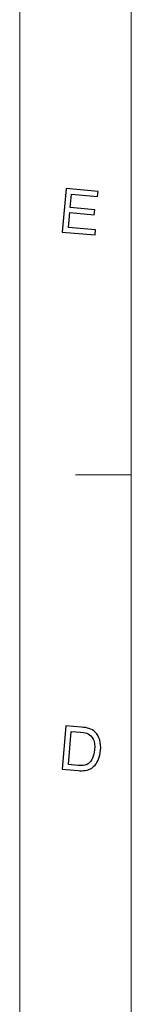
# Model space of a CAD drawing. Header units: millimetres. Extents: x -594 to 595, y -419 to 422.
# Tile 22 of 124: x -594 to -567, y 3 to 241. Entities that reach past the tile are written whole.
import ezdxf

# ---------------------------------------------------------------- set-up
doc = ezdxf.new("R2010")
doc.units = ezdxf.units.MM
doc.header["$MEASUREMENT"] = 0
doc.layers.add('layer 1', color=7, linetype='Continuous')

msp = doc.modelspace()

# ---------------------------------------------------------------- linework, layer by layer
at = {"layer": 'layer 1', "color": 1, "lineweight": 5}
for points in [[(-593.8483, -419.2454), (-593.8483, -419.2454), (-593.8483, 421.7542), (-593.8483, 421.7542)], [(-593.8483, -419.2454), (-593.8483, -419.2454), (-593.8483, 421.7542), (-593.8483, 421.7542)], [(-593.8483, -419.2454), (-593.8483, -419.2454), (-593.8483, 421.7542), (-593.8483, 421.7542)], [(-580.337, 131.2511), (-580.337, 131.2511), (-566.8255, 131.2511), (-566.8255, 131.2511)], [(-580.337, 131.2511), (-580.337, 131.2511), (-566.8255, 131.2511), (-566.8255, 131.2511)], [(-580.337, 131.2511), (-580.337, 131.2511), (-566.8255, 131.2511), (-566.8255, 131.2511)]]:
    msp.add_open_spline(points, degree=3, dxfattribs=at)
at = {"layer": 'layer 1', "color": 5, "lineweight": 9}
msp.add_open_spline([(-566.8255, 395.2242), (-566.8255, 395.2242), (-566.8255, -392.7155), (-566.8255, -392.7155)], degree=3, dxfattribs=at)
at = {"layer": 'layer 1', "color": 1}
for points, knots in [([(-583.5633, 190.0045), (-583.5633, 190.0045), (-582.6274, 200.5108), (-582.6274, 200.5108), (-582.6274, 200.5108), (-582.6274, 200.5108), (-574.8885, 199.8475), (-574.8885, 199.8475), (-574.8885, 199.8475), (-574.8885, 199.8475), (-574.9987, 198.6071), (-574.9987, 198.6071), (-574.9987, 198.6071), (-574.9987, 198.6071), (-581.3214, 199.1498), (-581.3214, 199.1498), (-581.3214, 199.1498), (-581.3214, 199.1498), (-581.6093, 195.9319), (-581.6093, 195.9319), (-581.6093, 195.9319), (-581.6093, 195.9319), (-575.6865, 195.4234), (-575.6865, 195.4234), (-575.6865, 195.4234), (-575.6865, 195.4234), (-575.7968, 194.1902), (-575.7968, 194.1902), (-575.7968, 194.1902), (-575.7968, 194.1902), (-581.7194, 194.6987), (-581.7194, 194.6987), (-581.7194, 194.6987), (-581.7194, 194.6987), (-582.0372, 191.1221), (-582.0372, 191.1221), (-582.0372, 191.1221), (-582.0372, 191.1221), (-575.4665, 190.5572), (-575.4665, 190.5572), (-575.4665, 190.5572), (-575.4665, 190.5572), (-575.5765, 189.3166), (-575.5765, 189.3166), (-575.5765, 189.3166), (-575.5765, 189.3166), (-583.5633, 190.0045), (-583.5633, 190.0045)], [0, 0, 0, 0, 0.07692308, 0.07692308, 0.07692308, 0.07692308, 0.15384615, 0.15384615, 0.15384615, 0.15384615, 0.23076923, 0.23076923, 0.23076923, 0.23076923, 0.30769231, 0.30769231, 0.30769231, 0.30769231, 0.38461538, 0.38461538, 0.38461538, 0.38461538, 0.46153846, 0.46153846, 0.46153846, 0.46153846, 0.53846154, 0.53846154, 0.53846154, 0.53846154, 0.61538462, 0.61538462, 0.61538462, 0.61538462, 0.69230769, 0.69230769, 0.69230769, 0.69230769, 0.76923077, 0.76923077, 0.76923077, 0.76923077, 0.84615385, 0.84615385, 0.84615385, 0.84615385, 1, 1, 1, 1]), ([(-583.5633, 190.0045), (-583.5633, 190.0045), (-582.6274, 200.5108), (-582.6274, 200.5108), (-582.6274, 200.5108), (-582.6274, 200.5108), (-574.8885, 199.8475), (-574.8885, 199.8475), (-574.8885, 199.8475), (-574.8885, 199.8475), (-574.9987, 198.6071), (-574.9987, 198.6071), (-574.9987, 198.6071), (-574.9987, 198.6071), (-581.3214, 199.1498), (-581.3214, 199.1498), (-581.3214, 199.1498), (-581.3214, 199.1498), (-581.6093, 195.9319), (-581.6093, 195.9319), (-581.6093, 195.9319), (-581.6093, 195.9319), (-575.6865, 195.4234), (-575.6865, 195.4234), (-575.6865, 195.4234), (-575.6865, 195.4234), (-575.7968, 194.1902), (-575.7968, 194.1902), (-575.7968, 194.1902), (-575.7968, 194.1902), (-581.7194, 194.6987), (-581.7194, 194.6987), (-581.7194, 194.6987), (-581.7194, 194.6987), (-582.0372, 191.1221), (-582.0372, 191.1221), (-582.0372, 191.1221), (-582.0372, 191.1221), (-575.4665, 190.5572), (-575.4665, 190.5572), (-575.4665, 190.5572), (-575.4665, 190.5572), (-575.5765, 189.3166), (-575.5765, 189.3166), (-575.5765, 189.3166), (-575.5765, 189.3166), (-583.5633, 190.0045), (-583.5633, 190.0045)], [0, 0, 0, 0, 0.07692308, 0.07692308, 0.07692308, 0.07692308, 0.15384615, 0.15384615, 0.15384615, 0.15384615, 0.23076923, 0.23076923, 0.23076923, 0.23076923, 0.30769231, 0.30769231, 0.30769231, 0.30769231, 0.38461538, 0.38461538, 0.38461538, 0.38461538, 0.46153846, 0.46153846, 0.46153846, 0.46153846, 0.53846154, 0.53846154, 0.53846154, 0.53846154, 0.61538462, 0.61538462, 0.61538462, 0.61538462, 0.69230769, 0.69230769, 0.69230769, 0.69230769, 0.76923077, 0.76923077, 0.76923077, 0.76923077, 0.84615385, 0.84615385, 0.84615385, 0.84615385, 1, 1, 1, 1]), ([(-583.5633, 190.0045), (-583.5633, 190.0045), (-582.6274, 200.5108), (-582.6274, 200.5108), (-582.6274, 200.5108), (-582.6274, 200.5108), (-574.8885, 199.8475), (-574.8885, 199.8475), (-574.8885, 199.8475), (-574.8885, 199.8475), (-574.9987, 198.6071), (-574.9987, 198.6071), (-574.9987, 198.6071), (-574.9987, 198.6071), (-581.3214, 199.1498), (-581.3214, 199.1498), (-581.3214, 199.1498), (-581.3214, 199.1498), (-581.6093, 195.9319), (-581.6093, 195.9319), (-581.6093, 195.9319), (-581.6093, 195.9319), (-575.6865, 195.4234), (-575.6865, 195.4234), (-575.6865, 195.4234), (-575.6865, 195.4234), (-575.7968, 194.1902), (-575.7968, 194.1902), (-575.7968, 194.1902), (-575.7968, 194.1902), (-581.7194, 194.6987), (-581.7194, 194.6987), (-581.7194, 194.6987), (-581.7194, 194.6987), (-582.0372, 191.1221), (-582.0372, 191.1221), (-582.0372, 191.1221), (-582.0372, 191.1221), (-575.4665, 190.5572), (-575.4665, 190.5572), (-575.4665, 190.5572), (-575.4665, 190.5572), (-575.5765, 189.3166), (-575.5765, 189.3166), (-575.5765, 189.3166), (-575.5765, 189.3166), (-583.5633, 190.0045), (-583.5633, 190.0045)], [0, 0, 0, 0, 0.07692308, 0.07692308, 0.07692308, 0.07692308, 0.15384615, 0.15384615, 0.15384615, 0.15384615, 0.23076923, 0.23076923, 0.23076923, 0.23076923, 0.30769231, 0.30769231, 0.30769231, 0.30769231, 0.38461538, 0.38461538, 0.38461538, 0.38461538, 0.46153846, 0.46153846, 0.46153846, 0.46153846, 0.53846154, 0.53846154, 0.53846154, 0.53846154, 0.61538462, 0.61538462, 0.61538462, 0.61538462, 0.69230769, 0.69230769, 0.69230769, 0.69230769, 0.76923077, 0.76923077, 0.76923077, 0.76923077, 0.84615385, 0.84615385, 0.84615385, 0.84615385, 1, 1, 1, 1]), ([(-583.5934, 60.0099), (-583.5934, 60.0099), (-582.6576, 70.5164), (-582.6576, 70.5164), (-582.6576, 70.5164), (-582.6576, 70.5164), (-578.9696, 70.202), (-578.9696, 70.202), (-578.9696, 70.202), (-578.1362, 70.1281), (-577.5059, 70.0252), (-577.078, 69.8875), (-577.078, 69.8875), (-576.4776, 69.6959), (-575.9769, 69.3986), (-575.5741, 68.9984), (-575.5741, 68.9984), (-575.0513, 68.4823), (-574.6833, 67.8488), (-574.4682, 67.0947), (-574.4682, 67.0947), (-574.253, 66.3427), (-574.188, 65.4978), (-574.2705, 64.5618), (-574.2705, 64.5618), (-574.3431, 63.7635), (-574.5008, 63.0634), (-574.7459, 62.4641), (-574.7459, 62.4641), (-574.9888, 61.8625), (-575.2791, 61.3736), (-575.6118, 60.9951), (-575.6118, 60.9951), (-575.9445, 60.6168), (-576.2972, 60.327), (-576.6701, 60.1255), (-576.6701, 60.1255), (-577.0454, 59.9241), (-577.4859, 59.7867), (-577.9963, 59.7079), (-577.9963, 59.7079), (-578.504, 59.6319), (-579.0847, 59.6221), (-579.7302, 59.6785), (-579.7302, 59.6785), (-579.7302, 59.6785), (-583.5934, 60.0099), (-583.5934, 60.0099)], [0, 0, 0, 0, 0.07692308, 0.07692308, 0.07692308, 0.07692308, 0.15384615, 0.15384615, 0.15384615, 0.15384615, 0.23076923, 0.23076923, 0.23076923, 0.23076923, 0.30769231, 0.30769231, 0.30769231, 0.30769231, 0.38461538, 0.38461538, 0.38461538, 0.38461538, 0.46153846, 0.46153846, 0.46153846, 0.46153846, 0.53846154, 0.53846154, 0.53846154, 0.53846154, 0.61538462, 0.61538462, 0.61538462, 0.61538462, 0.69230769, 0.69230769, 0.69230769, 0.69230769, 0.76923077, 0.76923077, 0.76923077, 0.76923077, 0.84615385, 0.84615385, 0.84615385, 0.84615385, 1, 1, 1, 1]), ([(-583.5934, 60.0099), (-583.5934, 60.0099), (-582.6576, 70.5164), (-582.6576, 70.5164), (-582.6576, 70.5164), (-582.6576, 70.5164), (-578.9696, 70.202), (-578.9696, 70.202), (-578.9696, 70.202), (-578.1362, 70.1281), (-577.5059, 70.0252), (-577.078, 69.8875), (-577.078, 69.8875), (-576.4776, 69.6959), (-575.9769, 69.3986), (-575.5741, 68.9984), (-575.5741, 68.9984), (-575.0513, 68.4823), (-574.6833, 67.8488), (-574.4682, 67.0947), (-574.4682, 67.0947), (-574.253, 66.3427), (-574.188, 65.4978), (-574.2705, 64.5618), (-574.2705, 64.5618), (-574.3431, 63.7635), (-574.5008, 63.0634), (-574.7459, 62.4641), (-574.7459, 62.4641), (-574.9888, 61.8625), (-575.2791, 61.3736), (-575.6118, 60.9951), (-575.6118, 60.9951), (-575.9445, 60.6168), (-576.2972, 60.327), (-576.6701, 60.1255), (-576.6701, 60.1255), (-577.0454, 59.9241), (-577.4859, 59.7867), (-577.9963, 59.7079), (-577.9963, 59.7079), (-578.504, 59.6319), (-579.0847, 59.6221), (-579.7302, 59.6785), (-579.7302, 59.6785), (-579.7302, 59.6785), (-583.5934, 60.0099), (-583.5934, 60.0099)], [0, 0, 0, 0, 0.07692308, 0.07692308, 0.07692308, 0.07692308, 0.15384615, 0.15384615, 0.15384615, 0.15384615, 0.23076923, 0.23076923, 0.23076923, 0.23076923, 0.30769231, 0.30769231, 0.30769231, 0.30769231, 0.38461538, 0.38461538, 0.38461538, 0.38461538, 0.46153846, 0.46153846, 0.46153846, 0.46153846, 0.53846154, 0.53846154, 0.53846154, 0.53846154, 0.61538462, 0.61538462, 0.61538462, 0.61538462, 0.69230769, 0.69230769, 0.69230769, 0.69230769, 0.76923077, 0.76923077, 0.76923077, 0.76923077, 0.84615385, 0.84615385, 0.84615385, 0.84615385, 1, 1, 1, 1]), ([(-583.5934, 60.0099), (-583.5934, 60.0099), (-582.6576, 70.5164), (-582.6576, 70.5164), (-582.6576, 70.5164), (-582.6576, 70.5164), (-578.9696, 70.202), (-578.9696, 70.202), (-578.9696, 70.202), (-578.1362, 70.1281), (-577.5059, 70.0252), (-577.078, 69.8875), (-577.078, 69.8875), (-576.4776, 69.6959), (-575.9769, 69.3986), (-575.5741, 68.9984), (-575.5741, 68.9984), (-575.0513, 68.4823), (-574.6833, 67.8488), (-574.4682, 67.0947), (-574.4682, 67.0947), (-574.253, 66.3427), (-574.188, 65.4978), (-574.2705, 64.5618), (-574.2705, 64.5618), (-574.3431, 63.7635), (-574.5008, 63.0634), (-574.7459, 62.4641), (-574.7459, 62.4641), (-574.9888, 61.8625), (-575.2791, 61.3736), (-575.6118, 60.9951), (-575.6118, 60.9951), (-575.9445, 60.6168), (-576.2972, 60.327), (-576.6701, 60.1255), (-576.6701, 60.1255), (-577.0454, 59.9241), (-577.4859, 59.7867), (-577.9963, 59.7079), (-577.9963, 59.7079), (-578.504, 59.6319), (-579.0847, 59.6221), (-579.7302, 59.6785), (-579.7302, 59.6785), (-579.7302, 59.6785), (-583.5934, 60.0099), (-583.5934, 60.0099)], [0, 0, 0, 0, 0.07692308, 0.07692308, 0.07692308, 0.07692308, 0.15384615, 0.15384615, 0.15384615, 0.15384615, 0.23076923, 0.23076923, 0.23076923, 0.23076923, 0.30769231, 0.30769231, 0.30769231, 0.30769231, 0.38461538, 0.38461538, 0.38461538, 0.38461538, 0.46153846, 0.46153846, 0.46153846, 0.46153846, 0.53846154, 0.53846154, 0.53846154, 0.53846154, 0.61538462, 0.61538462, 0.61538462, 0.61538462, 0.69230769, 0.69230769, 0.69230769, 0.69230769, 0.76923077, 0.76923077, 0.76923077, 0.76923077, 0.84615385, 0.84615385, 0.84615385, 0.84615385, 1, 1, 1, 1]), ([(-582.0669, 61.1279), (-582.0669, 61.1279), (-579.7801, 60.9313), (-579.7801, 60.9313), (-579.7801, 60.9313), (-579.0747, 60.8699), (-578.5166, 60.8868), (-578.1039, 60.9829), (-578.1039, 60.9829), (-577.6911, 61.0763), (-577.3533, 61.2309), (-577.0931, 61.4445), (-577.0931, 61.4445), (-576.7302, 61.7442), (-576.4274, 62.1669), (-576.1921, 62.7074), (-576.1921, 62.7074), (-575.9543, 63.2476), (-575.7992, 63.9136), (-575.7294, 64.7069), (-575.7294, 64.7069), (-575.6318, 65.8075), (-575.7394, 66.6672), (-576.0545, 67.2887), (-576.0545, 67.2887), (-576.3697, 67.91), (-576.7801, 68.3449), (-577.2883, 68.5905), (-577.2883, 68.5905), (-577.656, 68.7676), (-578.2589, 68.8904), (-579.1022, 68.964), (-579.1022, 68.964), (-579.1022, 68.964), (-581.3516, 69.1554), (-581.3516, 69.1554), (-581.3516, 69.1554), (-581.3516, 69.1554), (-582.0669, 61.1279), (-582.0669, 61.1279)], [0, 0, 0, 0, 0.09090909, 0.09090909, 0.09090909, 0.09090909, 0.18181818, 0.18181818, 0.18181818, 0.18181818, 0.27272727, 0.27272727, 0.27272727, 0.27272727, 0.36363636, 0.36363636, 0.36363636, 0.36363636, 0.45454545, 0.45454545, 0.45454545, 0.45454545, 0.54545455, 0.54545455, 0.54545455, 0.54545455, 0.63636364, 0.63636364, 0.63636364, 0.63636364, 0.72727273, 0.72727273, 0.72727273, 0.72727273, 0.81818182, 0.81818182, 0.81818182, 0.81818182, 1, 1, 1, 1]), ([(-582.0669, 61.1279), (-582.0669, 61.1279), (-579.7801, 60.9313), (-579.7801, 60.9313), (-579.7801, 60.9313), (-579.0747, 60.8699), (-578.5166, 60.8868), (-578.1039, 60.9829), (-578.1039, 60.9829), (-577.6911, 61.0763), (-577.3533, 61.2309), (-577.0931, 61.4445), (-577.0931, 61.4445), (-576.7302, 61.7442), (-576.4274, 62.1669), (-576.1921, 62.7074), (-576.1921, 62.7074), (-575.9543, 63.2476), (-575.7992, 63.9136), (-575.7294, 64.7069), (-575.7294, 64.7069), (-575.6318, 65.8075), (-575.7394, 66.6672), (-576.0545, 67.2887), (-576.0545, 67.2887), (-576.3697, 67.91), (-576.7801, 68.3449), (-577.2883, 68.5905), (-577.2883, 68.5905), (-577.656, 68.7676), (-578.2589, 68.8904), (-579.1022, 68.964), (-579.1022, 68.964), (-579.1022, 68.964), (-581.3516, 69.1554), (-581.3516, 69.1554), (-581.3516, 69.1554), (-581.3516, 69.1554), (-582.0669, 61.1279), (-582.0669, 61.1279)], [0, 0, 0, 0, 0.09090909, 0.09090909, 0.09090909, 0.09090909, 0.18181818, 0.18181818, 0.18181818, 0.18181818, 0.27272727, 0.27272727, 0.27272727, 0.27272727, 0.36363636, 0.36363636, 0.36363636, 0.36363636, 0.45454545, 0.45454545, 0.45454545, 0.45454545, 0.54545455, 0.54545455, 0.54545455, 0.54545455, 0.63636364, 0.63636364, 0.63636364, 0.63636364, 0.72727273, 0.72727273, 0.72727273, 0.72727273, 0.81818182, 0.81818182, 0.81818182, 0.81818182, 1, 1, 1, 1]), ([(-582.0669, 61.1279), (-582.0669, 61.1279), (-579.7801, 60.9313), (-579.7801, 60.9313), (-579.7801, 60.9313), (-579.0747, 60.8699), (-578.5166, 60.8868), (-578.1039, 60.9829), (-578.1039, 60.9829), (-577.6911, 61.0763), (-577.3533, 61.2309), (-577.0931, 61.4445), (-577.0931, 61.4445), (-576.7302, 61.7442), (-576.4274, 62.1669), (-576.1921, 62.7074), (-576.1921, 62.7074), (-575.9543, 63.2476), (-575.7992, 63.9136), (-575.7294, 64.7069), (-575.7294, 64.7069), (-575.6318, 65.8075), (-575.7394, 66.6672), (-576.0545, 67.2887), (-576.0545, 67.2887), (-576.3697, 67.91), (-576.7801, 68.3449), (-577.2883, 68.5905), (-577.2883, 68.5905), (-577.656, 68.7676), (-578.2589, 68.8904), (-579.1022, 68.964), (-579.1022, 68.964), (-579.1022, 68.964), (-581.3516, 69.1554), (-581.3516, 69.1554), (-581.3516, 69.1554), (-581.3516, 69.1554), (-582.0669, 61.1279), (-582.0669, 61.1279)], [0, 0, 0, 0, 0.09090909, 0.09090909, 0.09090909, 0.09090909, 0.18181818, 0.18181818, 0.18181818, 0.18181818, 0.27272727, 0.27272727, 0.27272727, 0.27272727, 0.36363636, 0.36363636, 0.36363636, 0.36363636, 0.45454545, 0.45454545, 0.45454545, 0.45454545, 0.54545455, 0.54545455, 0.54545455, 0.54545455, 0.63636364, 0.63636364, 0.63636364, 0.63636364, 0.72727273, 0.72727273, 0.72727273, 0.72727273, 0.81818182, 0.81818182, 0.81818182, 0.81818182, 1, 1, 1, 1])]:
    msp.add_open_spline(points, degree=3, knots=knots, dxfattribs=at)

doc.saveas('drawing.dxf')
